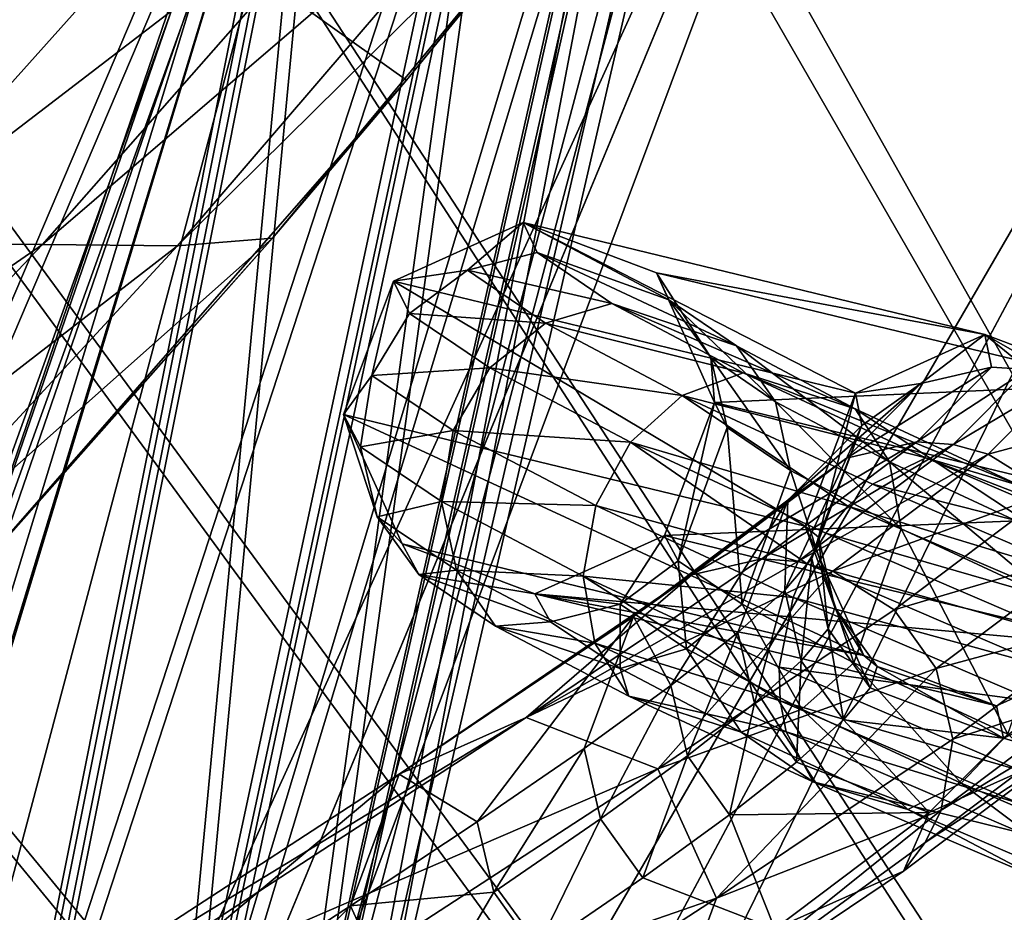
# Model space of a CAD drawing. Header units: metres. Extents: x -904 to 0, y -908 to 0.
# Tile 124 of 161: x -206 to -172, y -130 to -99. Entities that reach past the tile are written whole.
import ezdxf

# ---------------------------------------------------------------- set-up
doc = ezdxf.new("R2010")
doc.units = ezdxf.units.M

msp = doc.modelspace()

# ---------------------------------------------------------------- linework, layer by layer
at = {"layer": 'top'}
for points in [[(-192.889084, -101.275017, 660.122375), (-213.442764, -86.648293, 660.505188), (-209.920883, -120.726181, 659.612854)], [(-192.889084, -101.275017, 660.122375), (-181.498367, -87.262993, 660.489441), (-213.442764, -86.648293, 660.505188)], [(-181.498367, -87.262993, 660.489441), (-192.889084, -101.275017, 660.122375), (-181.569077, -87.352142, 659.479187)], [(-192.889084, -101.275017, 660.122375), (-183.790771, -90.15303, 627.738708), (-181.569077, -87.352142, 659.479187)], [(-187.555557, -91.500992, 596.986938), (-183.790771, -90.15303, 627.738708), (-200.901779, -107.073647, 597.451721)], [(-200.901779, -107.073647, 597.451721), (-183.790771, -90.15303, 627.738708), (-197.587814, -106.812378, 627.738708)], [(-183.790771, -90.15303, 627.738708), (-192.889084, -101.275017, 660.122375), (-197.587814, -106.812378, 627.738708)], [(-192.897552, -92.544792, 566.452209), (-187.555557, -91.500992, 596.986938), (-205.634415, -107.03611, 567.352234)], [(-205.634415, -107.03611, 567.352234), (-187.555557, -91.500992, 596.986938), (-200.901779, -107.073647, 597.451721)], [(-199.807968, -93.646667, 536.207581), (-192.897552, -92.544792, 566.452209), (-211.772537, -107.020416, 537.502014)], [(-211.772537, -107.020416, 537.502014), (-192.897552, -92.544792, 566.452209), (-205.634415, -107.03611, 567.352234)], [(-208.275894, -95.031715, 506.324951), (-199.807968, -93.646667, 536.207581), (-219.301117, -107.228951, 507.961731)], [(-219.301117, -107.228951, 507.961731), (-199.807968, -93.646667, 536.207581), (-211.772537, -107.020416, 537.502014)], [(-192.889084, -101.275017, 660.122375), (-209.920883, -120.726181, 659.612854), (-197.587814, -106.812378, 627.738708)], [(-211.772537, -107.020416, 537.502014), (-205.634415, -107.03611, 567.352234), (-224.260864, -119.922714, 538.794067)], [(-224.260864, -119.922714, 538.794067), (-205.634415, -107.03611, 567.352234), (-218.923294, -121.027908, 568.250854)], [(-205.634415, -107.03611, 567.352234), (-200.901779, -107.073647, 597.451721), (-218.923294, -121.027908, 568.250854)], [(-218.923294, -121.027908, 568.250854), (-200.901779, -107.073647, 597.451721), (-214.818054, -122.128288, 597.915833)], [(-200.901779, -107.073647, 597.451721), (-197.587814, -106.812378, 627.738708), (-214.818054, -122.128288, 597.915833)], [(-214.818054, -122.128288, 597.915833), (-197.587814, -106.812378, 627.738708), (-211.961044, -122.946396, 627.73877)], [(-197.587814, -106.812378, 627.738708), (-209.920883, -120.726181, 659.612854), (-211.961044, -122.946396, 627.73877)]]:
    msp.add_3dface(points, dxfattribs=at)
at = {"layer": 'top0123410'}
for points in [[(-193.353973, -108.315544, 901.968262), (-188.817734, -106.262383, 901.737488), (-190.757507, -107.934708, 890.589172)], [(-193.353973, -108.315544, 901.968262), (-177.190125, -112.235626, 1457.262573), (-188.817734, -106.262383, 901.737488)], [(-188.817734, -106.262383, 901.737488), (-188.319717, -107.31353, 890.913391), (-190.757507, -107.934708, 890.589172)], [(-188.319717, -107.31353, 890.913391), (-188.817734, -106.262383, 901.737488), (-183.714447, -108.967682, 891.810547)], [(-188.817734, -106.262383, 901.737488), (-184.153122, -108.021683, 901.608337), (-183.714447, -108.967682, 891.810547)], [(-177.190125, -112.235626, 1457.262573), (-172.659454, -110.18354, 1457.145386), (-188.817734, -106.262383, 901.737488)], [(-188.817734, -106.262383, 901.737488), (-172.659454, -110.18354, 1457.145386), (-184.153122, -108.021683, 901.608337)], [(-190.757507, -107.934708, 890.589172), (-188.319717, -107.31353, 890.913391), (-185.711182, -109.092896, 880.494141)], [(-188.319717, -107.31353, 890.913391), (-181.353409, -110.578293, 882.379028), (-185.711182, -109.092896, 880.494141)], [(-188.319717, -107.31353, 890.913391), (-183.714447, -108.967682, 891.810547), (-181.353409, -110.578293, 882.379028)], [(-193.353973, -108.315544, 901.968262), (-190.757507, -107.934708, 890.589172), (-192.788757, -109.445221, 890.419067)], [(-192.788757, -109.445221, 890.419067), (-190.757507, -107.934708, 890.589172), (-188.035202, -109.788628, 879.753601)], [(-190.757507, -107.934708, 890.589172), (-185.711182, -109.092896, 880.494141), (-188.035202, -109.788628, 879.753601)], [(-184.153122, -108.021683, 901.608337), (-184.159698, -108.028725, 901.608765), (-184.153107, -108.021683, 901.608643)], [(-184.153107, -108.021683, 901.608643), (-184.159698, -108.028725, 901.608765), (-184.153122, -108.021683, 901.608337)], [(-183.714447, -108.967682, 891.810547), (-184.153122, -108.021683, 901.608337), (-184.153107, -108.021683, 901.608643)], [(-172.659454, -110.18354, 1457.145386), (-168.006042, -111.937317, 1456.997681), (-184.153122, -108.021683, 901.608337)], [(-184.153122, -108.021683, 901.608337), (-168.006042, -111.937317, 1456.997681), (-184.153107, -108.021683, 901.608643)], [(-183.714447, -108.967682, 891.810547), (-184.153107, -108.021683, 901.608643), (-182.248077, -110.991173, 892.247009)], [(-184.153107, -108.021683, 901.608643), (-182.118149, -112.563065, 901.657288), (-182.248077, -110.991173, 892.247009)], [(-182.118149, -112.563065, 901.657288), (-184.153107, -108.021683, 901.608643), (-168.006042, -111.937317, 1456.997681)], [(-195.102142, -112.98143, 902.165344), (-193.353973, -108.315544, 901.968262), (-194.104218, -111.615112, 890.428955)], [(-195.102142, -112.98143, 902.165344), (-178.943802, -116.89138, 1457.280762), (-193.353973, -108.315544, 901.968262)], [(-194.104218, -111.615112, 890.428955), (-193.353973, -108.315544, 901.968262), (-192.788757, -109.445221, 890.419067)], [(-178.943802, -116.89138, 1457.280762), (-177.190125, -112.235626, 1457.262573), (-193.353973, -108.315544, 901.968262)], [(-188.035202, -109.788628, 879.753601), (-185.711182, -109.092896, 880.494141), (-181.113678, -111.523857, 870.929443)], [(-185.711182, -109.092896, 880.494141), (-177.191757, -112.778793, 873.721069), (-181.113678, -111.523857, 870.929443)], [(-185.711182, -109.092896, 880.494141), (-181.353409, -110.578293, 882.379028), (-177.191757, -112.778793, 873.721069)], [(-179.983078, -112.533279, 883.23645), (-183.714447, -108.967682, 891.810547), (-182.248077, -110.991173, 892.247009)], [(-183.714447, -108.967682, 891.810547), (-179.983078, -112.533279, 883.23645), (-181.353409, -110.578293, 882.379028)], [(-189.983093, -111.351456, 879.30719), (-194.104218, -111.615112, 890.428955), (-192.788757, -109.445221, 890.419067)], [(-188.035202, -109.788628, 879.753601), (-189.983093, -111.351456, 879.30719), (-192.788757, -109.445221, 890.419067)], [(-183.245178, -112.319778, 869.808411), (-189.983093, -111.351456, 879.30719), (-188.035202, -109.788628, 879.753601)], [(-181.113678, -111.523857, 870.929443), (-183.245178, -112.319778, 869.808411), (-188.035202, -109.788628, 879.753601)], [(-174.900208, -111.896362, 1513.697144), (-172.659454, -110.18354, 1457.145386), (-177.190125, -112.235626, 1457.262573)], [(-172.430481, -111.324028, 1513.768066), (-172.659454, -110.18354, 1457.145386), (-174.900208, -111.896362, 1513.697144)], [(-168.006042, -111.937317, 1456.997681), (-172.659454, -110.18354, 1457.145386), (-169.928986, -111.740219, 1513.806763)], [(-169.928986, -111.740219, 1513.806763), (-172.659454, -110.18354, 1457.145386), (-171.159317, -111.408989, 1513.79187)], [(-172.659454, -110.18354, 1457.145386), (-172.430481, -111.324028, 1513.768066), (-171.159317, -111.408989, 1513.79187)], [(-181.353409, -110.578293, 882.379028), (-175.998398, -114.638596, 874.966736), (-177.191757, -112.778793, 873.721069)], [(-181.353409, -110.578293, 882.379028), (-179.983078, -112.533279, 883.23645), (-175.998398, -114.638596, 874.966736)], [(-182.248077, -110.991173, 892.247009), (-182.118149, -112.563065, 901.657288), (-181.670654, -113.43869, 892.585144)], [(-179.462494, -114.937523, 883.857727), (-182.248077, -110.991173, 892.247009), (-181.670654, -113.43869, 892.585144)], [(-179.462494, -114.937523, 883.857727), (-179.983078, -112.533279, 883.23645), (-182.248077, -110.991173, 892.247009)], [(-194.104218, -111.615112, 890.428955), (-189.983093, -111.351456, 879.30719), (-191.258316, -113.543472, 879.2229)], [(-189.983093, -111.351456, 879.30719), (-185.057968, -113.95163, 869.111084), (-191.258316, -113.543472, 879.2229)], [(-185.057968, -113.95163, 869.111084), (-189.983093, -111.351456, 879.30719), (-183.245178, -112.319778, 869.808411)], [(-174.725098, -114.501694, 862.631958), (-183.245178, -112.319778, 869.808411), (-181.113678, -111.523857, 870.929443)], [(-181.113678, -111.523857, 870.929443), (-177.191757, -112.778793, 873.721069), (-171.408661, -115.474373, 866.210327)], [(-171.408661, -115.474373, 866.210327), (-174.725098, -114.501694, 862.631958), (-181.113678, -111.523857, 870.929443)], [(-175.035385, -113.943977, 1570.281982), (-172.430481, -111.324028, 1513.768066), (-177.498734, -114.509903, 1570.072754)], [(-177.498734, -114.509903, 1570.072754), (-172.430481, -111.324028, 1513.768066), (-174.900208, -111.896362, 1513.697144)], [(-171.159317, -111.408989, 1513.79187), (-172.430481, -111.324028, 1513.768066), (-175.035385, -113.943977, 1570.281982)], [(-171.159317, -111.408989, 1513.79187), (-175.035385, -113.943977, 1570.281982), (-173.767044, -114.031776, 1570.367188)], [(-169.928986, -111.740219, 1513.806763), (-171.159317, -111.408989, 1513.79187), (-173.767044, -114.031776, 1570.367188)], [(-194.503647, -114.114037, 890.617249), (-195.102142, -112.98143, 902.165344), (-194.104218, -111.615112, 890.428955)], [(-194.104218, -111.615112, 890.428955), (-191.258316, -113.543472, 879.2229), (-194.503647, -114.114037, 890.617249)], [(-165.955902, -116.473953, 1456.906128), (-182.118149, -112.563065, 901.657288), (-168.006042, -111.937317, 1456.997681)], [(-176.962189, -113.370102, 1513.604858), (-179.554184, -115.977081, 1569.838867), (-174.900208, -111.896362, 1513.697144)], [(-174.900208, -111.896362, 1513.697144), (-179.554184, -115.977081, 1569.838867), (-177.498734, -114.509903, 1570.072754)], [(-177.190125, -112.235626, 1457.262573), (-176.962189, -113.370102, 1513.604858), (-174.900208, -111.896362, 1513.697144)], [(-169.928986, -111.740219, 1513.806763), (-173.767044, -114.031776, 1570.367188), (-172.539154, -114.365456, 1570.434814)], [(-167.776566, -113.081581, 1513.807373), (-169.928986, -111.740219, 1513.806763), (-172.539154, -114.365456, 1570.434814)], [(-178.943802, -116.89138, 1457.280762), (-178.479141, -117.272278, 1485.349365), (-177.190125, -112.235626, 1457.262573)], [(-178.479141, -117.272278, 1485.349365), (-176.962189, -113.370102, 1513.604858), (-177.190125, -112.235626, 1457.262573)], [(-183.245178, -112.319778, 869.808411), (-177.455704, -116.19075, 860.648315), (-185.057968, -113.95163, 869.111084)], [(-182.118149, -112.563065, 901.657288), (-183.87384, -117.212982, 901.854248), (-183.385559, -118.107506, 892.783264)], [(-183.87384, -117.212982, 901.854248), (-182.118149, -112.563065, 901.657288), (-165.955902, -116.473953, 1456.906128)], [(-182.118149, -112.563065, 901.657288), (-183.385559, -118.107506, 892.783264), (-181.670654, -113.43869, 892.585144)], [(-174.725098, -114.501694, 862.631958), (-176.59346, -115.419189, 861.182617), (-183.245178, -112.319778, 869.808411)], [(-176.59346, -115.419189, 861.182617), (-177.455704, -116.19075, 860.648315), (-183.245178, -112.319778, 869.808411)], [(-175.5896, -116.981323, 875.850708), (-179.983078, -112.533279, 883.23645), (-179.462494, -114.937523, 883.857727)], [(-179.983078, -112.533279, 883.23645), (-175.5896, -116.981323, 875.850708), (-175.998398, -114.638596, 874.966736)], [(-193.048431, -117.504753, 902.213074), (-195.102142, -112.98143, 902.165344), (-193.926224, -116.561554, 890.955383)], [(-195.102142, -112.98143, 902.165344), (-194.503647, -114.114037, 890.617249), (-193.926224, -116.561554, 890.955383)], [(-193.048431, -117.504753, 902.213074), (-176.893829, -121.422585, 1457.189209), (-195.102142, -112.98143, 902.165344)], [(-176.893829, -121.422585, 1457.189209), (-178.943802, -116.89138, 1457.280762), (-195.102142, -112.98143, 902.165344)], [(-177.191757, -112.778793, 873.721069), (-170.465469, -117.216469, 867.794617), (-171.408661, -115.474373, 866.210327)], [(-177.191757, -112.778793, 873.721069), (-175.998398, -114.638596, 874.966736), (-170.465469, -117.216469, 867.794617)], [(-167.776566, -113.081581, 1513.807373), (-172.539154, -114.365456, 1570.434814), (-170.39006, -115.710182, 1570.507935)], [(-194.503647, -114.114037, 890.617249), (-191.258316, -113.543472, 879.2229), (-191.666718, -116.030952, 879.513489)], [(-191.666718, -116.030952, 879.513489), (-191.258316, -113.543472, 879.2229), (-186.276093, -116.17099, 868.943481)], [(-191.258316, -113.543472, 879.2229), (-185.057968, -113.95163, 869.111084), (-186.276093, -116.17099, 868.943481)], [(-181.670654, -113.43869, 892.585144), (-183.385559, -118.107506, 892.783264), (-181.146103, -119.617012, 884.064087)], [(-181.146103, -119.617012, 884.064087), (-179.462494, -114.937523, 883.857727), (-181.670654, -113.43869, 892.585144)], [(-178.717072, -118.021255, 1513.41333), (-179.657425, -119.136971, 1541.450439), (-176.962189, -113.370102, 1513.604858)], [(-176.962189, -113.370102, 1513.604858), (-179.657425, -119.136971, 1541.450439), (-179.554184, -115.977081, 1569.838867)], [(-178.479141, -117.272278, 1485.349365), (-178.717072, -118.021255, 1513.41333), (-176.962189, -113.370102, 1513.604858)], [(-186.276093, -116.17099, 868.943481), (-185.057968, -113.95163, 869.111084), (-178.871964, -118.212357, 860.062378)], [(-185.057968, -113.95163, 869.111084), (-178.225067, -117.133888, 860.270081), (-178.871964, -118.212357, 860.062378)], [(-177.455704, -116.19075, 860.648315), (-178.225067, -117.133888, 860.270081), (-185.057968, -113.95163, 869.111084)], [(-180.465591, -118.035019, 1626.50708), (-175.035385, -113.943977, 1570.281982), (-182.915649, -118.590927, 1626.160156)], [(-182.915649, -118.590927, 1626.160156), (-175.035385, -113.943977, 1570.281982), (-177.498734, -114.509903, 1570.072754)], [(-175.035385, -113.943977, 1570.281982), (-180.465591, -118.035019, 1626.50708), (-173.767044, -114.031776, 1570.367188)], [(-193.926224, -116.561554, 890.955383), (-194.503647, -114.114037, 890.617249), (-191.666718, -116.030952, 879.513489)], [(-180.465591, -118.035019, 1626.50708), (-179.203156, -118.127258, 1626.653198), (-173.767044, -114.031776, 1570.367188)], [(-173.767044, -114.031776, 1570.367188), (-179.203156, -118.127258, 1626.653198), (-172.539154, -114.365456, 1570.434814)], [(-172.539154, -114.365456, 1570.434814), (-179.203156, -118.127258, 1626.653198), (-177.980331, -118.46476, 1626.773438)], [(-170.39006, -115.710182, 1570.507935), (-172.539154, -114.365456, 1570.434814), (-177.980331, -118.46476, 1626.773438)], [(-179.554184, -115.977081, 1569.838867), (-184.957504, -120.047859, 1625.785522), (-177.498734, -114.509903, 1570.072754)], [(-177.498734, -114.509903, 1570.072754), (-184.957504, -120.047859, 1625.785522), (-182.915649, -118.590927, 1626.160156)], [(-166.820847, -117.898003, 855.959778), (-176.59346, -115.419189, 861.182617), (-174.725098, -114.501694, 862.631958)], [(-175.998398, -114.638596, 874.966736), (-170.218491, -119.482147, 868.909058), (-170.465469, -117.216469, 867.794617)], [(-175.5896, -116.981323, 875.850708), (-170.218491, -119.482147, 868.909058), (-175.998398, -114.638596, 874.966736)], [(-164.253494, -118.548775, 860.171021), (-174.725098, -114.501694, 862.631958), (-171.408661, -115.474373, 866.210327)], [(-164.253494, -118.548775, 860.171021), (-166.820847, -117.898003, 855.959778), (-174.725098, -114.501694, 862.631958)], [(-177.245728, -121.669655, 876.070801), (-179.462494, -114.937523, 883.857727), (-181.146103, -119.617012, 884.064087)], [(-177.245728, -121.669655, 876.070801), (-175.5896, -116.981323, 875.850708), (-179.462494, -114.937523, 883.857727)], [(-177.980331, -118.46476, 1626.773438), (-175.838211, -119.814735, 1626.918579), (-170.39006, -115.710182, 1570.507935)], [(-168.366669, -118.953293, 854.248108), (-177.455704, -116.19075, 860.648315), (-176.59346, -115.419189, 861.182617)], [(-166.820847, -117.898003, 855.959778), (-168.366669, -118.953293, 854.248108), (-176.59346, -115.419189, 861.182617)], [(-175.838211, -119.814735, 1626.918579), (-168.915314, -117.773422, 1570.490234), (-170.39006, -115.710182, 1570.507935)], [(-191.666718, -116.030952, 879.513489), (-191.146118, -118.435196, 880.134827), (-193.926224, -116.561554, 890.955383)], [(-186.276093, -116.17099, 868.943481), (-186.714096, -118.639969, 869.331177), (-191.666718, -116.030952, 879.513489)], [(-186.714096, -118.639969, 869.331177), (-191.146118, -118.435196, 880.134827), (-191.666718, -116.030952, 879.513489)], [(-179.554184, -115.977081, 1569.838867), (-183.6418, -122.464752, 1597.35437), (-184.957504, -120.047859, 1625.785522)], [(-181.299438, -120.61853, 1569.438232), (-183.6418, -122.464752, 1597.35437), (-179.554184, -115.977081, 1569.838867)], [(-179.657425, -119.136971, 1541.450439), (-181.299438, -120.61853, 1569.438232), (-179.554184, -115.977081, 1569.838867)], [(-179.371552, -119.384727, 860.033264), (-186.714096, -118.639969, 869.331177), (-186.276093, -116.17099, 868.943481)], [(-178.871964, -118.212357, 860.062378), (-179.371552, -119.384727, 860.033264), (-186.276093, -116.17099, 868.943481)], [(-177.455704, -116.19075, 860.648315), (-169.103699, -119.778091, 853.615173), (-178.225067, -117.133888, 860.270081)], [(-177.455704, -116.19075, 860.648315), (-168.366669, -118.953293, 854.248108), (-169.103699, -119.778091, 853.615173)], [(-191.146118, -118.435196, 880.134827), (-192.459854, -118.585045, 891.391785), (-193.926224, -116.561554, 890.955383)], [(-193.926224, -116.561554, 890.955383), (-192.459854, -118.585045, 891.391785), (-193.048431, -117.504753, 902.213074)], [(-167.716492, -121.13147, 1456.924438), (-183.87384, -117.212982, 901.854248), (-165.955902, -116.473953, 1456.906128)], [(-176.893829, -121.422585, 1457.189209), (-177.905045, -119.742065, 1485.297241), (-178.943802, -116.89138, 1457.280762)], [(-177.905045, -119.742065, 1485.297241), (-178.479141, -117.272278, 1485.349365), (-178.943802, -116.89138, 1457.280762)], [(-177.245728, -121.669655, 876.070801), (-171.851761, -124.177307, 869.147278), (-175.5896, -116.981323, 875.850708)], [(-171.851761, -124.177307, 869.147278), (-170.218491, -119.482147, 868.909058), (-175.5896, -116.981323, 875.850708)], [(-183.87384, -117.212982, 901.854248), (-188.399902, -119.258842, 902.084351), (-185.416794, -119.618019, 892.613159)], [(-188.399902, -119.258842, 902.084351), (-183.87384, -117.212982, 901.854248), (-167.716492, -121.13147, 1456.924438)], [(-183.87384, -117.212982, 901.854248), (-185.416794, -119.618019, 892.613159), (-183.385559, -118.107506, 892.783264)], [(-178.871964, -118.212357, 860.062378), (-178.225067, -117.133888, 860.270081), (-169.778595, -120.761169, 853.165222)], [(-178.142822, -120.49057, 1513.343384), (-178.717072, -118.021255, 1513.41333), (-178.479141, -117.272278, 1485.349365)], [(-177.905045, -119.742065, 1485.297241), (-178.142822, -120.49057, 1513.343384), (-178.479141, -117.272278, 1485.349365)], [(-178.225067, -117.133888, 860.270081), (-169.103699, -119.778091, 853.615173), (-169.778595, -120.761169, 853.165222)], [(-193.048431, -117.504753, 902.213074), (-192.459854, -118.585045, 891.391785), (-188.399902, -119.258842, 902.084351)], [(-193.048431, -117.504753, 902.213074), (-188.399902, -119.258842, 902.084351), (-176.893829, -121.422585, 1457.189209)], [(-175.838211, -119.814735, 1626.918579), (-174.365372, -121.87941, 1626.920654), (-168.915314, -117.773422, 1570.490234)], [(-168.915314, -117.773422, 1570.490234), (-174.365372, -121.87941, 1626.920654), (-168.339401, -120.241074, 1570.384399)], [(-179.203156, -118.127258, 1626.653198), (-180.465591, -118.035019, 1626.50708), (-188.704056, -123.584114, 1682.263794)], [(-188.704056, -123.584114, 1682.263794), (-180.465591, -118.035019, 1626.50708), (-182.915649, -118.590927, 1626.160156)], [(-177.980331, -118.46476, 1626.773438), (-179.203156, -118.127258, 1626.653198), (-188.704056, -123.584114, 1682.263794)], [(-183.385559, -118.107506, 892.783264), (-185.416794, -119.618019, 892.613159), (-183.093994, -121.179848, 883.617676)], [(-183.385559, -118.107506, 892.783264), (-183.093994, -121.179848, 883.617676), (-181.146103, -119.617012, 884.064087)], [(-179.657425, -119.136971, 1541.450439), (-178.717072, -118.021255, 1513.41333), (-179.082565, -121.605568, 1541.362549)], [(-178.717072, -118.021255, 1513.41333), (-178.142822, -120.49057, 1513.343384), (-179.082565, -121.605568, 1541.362549)], [(-189.775787, -120.390182, 880.992188), (-192.459854, -118.585045, 891.391785), (-191.146118, -118.435196, 880.134827)], [(-186.305298, -120.982689, 870.215088), (-189.775787, -120.390182, 880.992188), (-191.146118, -118.435196, 880.134827)], [(-186.714096, -118.639969, 869.331177), (-186.305298, -120.982689, 870.215088), (-191.146118, -118.435196, 880.134827)], [(-188.704056, -123.584114, 1682.263794), (-184.103638, -125.382149, 1682.859497), (-177.980331, -118.46476, 1626.773438)], [(-184.103638, -125.382149, 1682.859497), (-175.838211, -119.814735, 1626.918579), (-177.980331, -118.46476, 1626.773438)], [(-170.365463, -121.864738, 852.915649), (-179.371552, -119.384727, 860.033264), (-178.871964, -118.212357, 860.062378)], [(-169.778595, -120.761169, 853.165222), (-170.365463, -121.864738, 852.915649), (-178.871964, -118.212357, 860.062378)], [(-184.957504, -120.047859, 1625.785522), (-193.155258, -125.569832, 1681.265991), (-182.915649, -118.590927, 1626.160156)], [(-182.915649, -118.590927, 1626.160156), (-193.155258, -125.569832, 1681.265991), (-188.704056, -123.584114, 1682.263794)], [(-192.459854, -118.585045, 891.391785), (-187.854584, -120.239197, 892.289001), (-188.399902, -119.258842, 902.084351)], [(-192.459854, -118.585045, 891.391785), (-189.775787, -120.390182, 880.992188), (-187.854584, -120.239197, 892.289001)], [(-179.371552, -119.384727, 860.033264), (-179.858353, -121.829048, 860.50824), (-186.714096, -118.639969, 869.331177)], [(-179.858353, -121.829048, 860.50824), (-179.826859, -123.007065, 860.99408), (-186.714096, -118.639969, 869.331177)], [(-186.714096, -118.639969, 869.331177), (-179.826859, -123.007065, 860.99408), (-186.305298, -120.982689, 870.215088)], [(-180.723526, -123.086182, 1569.332397), (-181.299438, -120.61853, 1569.438232), (-179.657425, -119.136971, 1541.450439)], [(-179.082565, -121.605568, 1541.362549), (-180.723526, -123.086182, 1569.332397), (-179.657425, -119.136971, 1541.450439)], [(-188.399902, -119.258842, 902.084351), (-187.854584, -120.239197, 892.289001), (-185.416794, -119.618019, 892.613159)], [(-188.399902, -119.258842, 902.084351), (-172.2547, -123.176811, 1457.041992), (-176.893829, -121.422585, 1457.189209)], [(-172.2547, -123.176811, 1457.041992), (-188.399902, -119.258842, 902.084351), (-167.716492, -121.13147, 1456.924438)], [(-170.841705, -123.046394, 852.875977), (-179.858353, -121.829048, 860.50824), (-179.371552, -119.384727, 860.033264)], [(-170.365463, -121.864738, 852.915649), (-170.841705, -123.046394, 852.875977), (-179.371552, -119.384727, 860.033264)], [(-185.416794, -119.618019, 892.613159), (-187.854584, -120.239197, 892.289001), (-185.418015, -121.87558, 882.877136)], [(-185.416794, -119.618019, 892.613159), (-185.418015, -121.87558, 882.877136), (-183.093994, -121.179848, 883.617676)], [(-175.838211, -119.814735, 1626.918579), (-184.103638, -125.382149, 1682.859497), (-174.365372, -121.87941, 1626.920654)], [(-181.146103, -119.617012, 884.064087), (-183.093994, -121.179848, 883.617676), (-179.058533, -123.301514, 875.373413)], [(-179.058533, -123.301514, 875.373413), (-177.245728, -121.669655, 876.070801), (-181.146103, -119.617012, 884.064087)], [(-177.905045, -119.742065, 1485.297241), (-176.66716, -122.552887, 1513.305786), (-178.142822, -120.49057, 1513.343384)], [(-176.893829, -121.422585, 1457.189209), (-176.429291, -121.804123, 1485.249756), (-177.905045, -119.742065, 1485.297241)], [(-176.429291, -121.804123, 1485.249756), (-176.66716, -122.552887, 1513.305786), (-177.905045, -119.742065, 1485.297241)], [(-190.419571, -127.24501, 1652.882813), (-193.155258, -125.569832, 1681.265991), (-184.957504, -120.047859, 1625.785522)], [(-184.957504, -120.047859, 1625.785522), (-186.682648, -124.674164, 1625.176636), (-190.419571, -127.24501, 1652.882813)], [(-183.6418, -122.464752, 1597.35437), (-186.682648, -124.674164, 1625.176636), (-184.957504, -120.047859, 1625.785522)], [(-187.854584, -120.239197, 892.289001), (-189.775787, -120.390182, 880.992188), (-185.418015, -121.87558, 882.877136)], [(-185.111938, -122.842499, 871.460754), (-189.775787, -120.390182, 880.992188), (-186.305298, -120.982689, 870.215088)], [(-185.418015, -121.87558, 882.877136), (-189.775787, -120.390182, 880.992188), (-185.111938, -122.842499, 871.460754)], [(-178.142822, -120.49057, 1513.343384), (-177.607239, -123.668289, 1541.334839), (-179.082565, -121.605568, 1541.362549)], [(-176.66716, -122.552887, 1513.305786), (-177.607239, -123.668289, 1541.334839), (-178.142822, -120.49057, 1513.343384)], [(-168.339401, -120.241074, 1570.384399), (-174.365372, -121.87941, 1626.920654), (-173.786026, -124.344467, 1626.779175)], [(-173.786026, -124.344467, 1626.779175), (-168.750031, -122.737457, 1570.206543), (-168.339401, -120.241074, 1570.384399)], [(-183.6418, -122.464752, 1597.35437), (-181.299438, -120.61853, 1569.438232), (-183.064392, -124.931221, 1597.230713)], [(-181.299438, -120.61853, 1569.438232), (-180.723526, -123.086182, 1569.332397), (-183.064392, -124.931221, 1597.230713)], [(-179.611359, -124.094719, 861.622681), (-185.111938, -122.842499, 871.460754), (-186.305298, -120.982689, 870.215088)], [(-179.826859, -123.007065, 860.99408), (-179.611359, -124.094719, 861.622681), (-186.305298, -120.982689, 870.215088)], [(-183.093994, -121.179848, 883.617676), (-185.418015, -121.87558, 882.877136), (-181.190018, -124.097435, 874.252441)], [(-183.093994, -121.179848, 883.617676), (-181.190018, -124.097435, 874.252441), (-179.058533, -123.301514, 875.373413)], [(-172.2547, -123.176811, 1457.041992), (-167.716492, -121.13147, 1456.924438), (-172.013245, -124.31044, 1513.345093)], [(-167.716492, -121.13147, 1456.924438), (-167.481537, -122.264366, 1513.508301), (-172.013245, -124.31044, 1513.345093)], [(-176.893829, -121.422585, 1457.189209), (-172.2547, -123.176811, 1457.041992), (-176.429291, -121.804123, 1485.249756)], [(-185.418015, -121.87558, 882.877136), (-185.111938, -122.842499, 871.460754), (-181.190018, -124.097435, 874.252441)], [(-184.103638, -125.382149, 1682.859497), (-182.049103, -129.910568, 1682.704224), (-174.365372, -121.87941, 1626.920654)], [(-174.365372, -121.87941, 1626.920654), (-182.049103, -129.910568, 1682.704224), (-173.786026, -124.344467, 1626.779175)], [(-179.082565, -121.605568, 1541.362549), (-179.248779, -125.149422, 1569.314697), (-180.723526, -123.086182, 1569.332397)], [(-170.841705, -123.046394, 852.875977), (-171.394135, -125.461075, 853.424377), (-179.858353, -121.829048, 860.50824)], [(-171.394135, -125.461075, 853.424377), (-179.826859, -123.007065, 860.99408), (-179.858353, -121.829048, 860.50824)], [(-177.607239, -123.668289, 1541.334839), (-179.248779, -125.149422, 1569.314697), (-179.082565, -121.605568, 1541.362549)], [(-179.058533, -123.301514, 875.373413), (-173.483383, -125.891998, 868.234741), (-177.245728, -121.669655, 876.070801)], [(-173.483383, -125.891998, 868.234741), (-171.851761, -124.177307, 869.147278), (-177.245728, -121.669655, 876.070801)], [(-176.429291, -121.804123, 1485.249756), (-172.013245, -124.31044, 1513.345093), (-176.66716, -122.552887, 1513.305786)], [(-172.2547, -123.176811, 1457.041992), (-172.013245, -124.31044, 1513.345093), (-176.429291, -121.804123, 1485.249756)], [(-172.013245, -124.31044, 1513.345093), (-167.481537, -122.264366, 1513.508301), (-170.084656, -124.882523, 1569.983643)], [(-186.103302, -127.139221, 1625.035156), (-186.682648, -124.674164, 1625.176636), (-183.6418, -122.464752, 1597.35437)], [(-183.064392, -124.931221, 1597.230713), (-186.103302, -127.139221, 1625.035156), (-183.6418, -122.464752, 1597.35437)], [(-172.013245, -124.31044, 1513.345093), (-177.607239, -123.668289, 1541.334839), (-176.66716, -122.552887, 1513.305786)], [(-179.611359, -124.094719, 861.622681), (-178.668167, -125.836815, 863.20697), (-185.111938, -122.842499, 871.460754)], [(-181.190018, -124.097435, 874.252441), (-185.111938, -122.842499, 871.460754), (-178.668167, -125.836815, 863.20697)], [(-173.786026, -124.344467, 1626.779175), (-174.18837, -126.834625, 1626.515747), (-168.750031, -122.737457, 1570.206543)], [(-174.18837, -126.834625, 1626.515747), (-169.311508, -123.876213, 1570.098755), (-168.750031, -122.737457, 1570.206543)], [(-180.723526, -123.086182, 1569.332397), (-181.590469, -126.995117, 1597.2229), (-183.064392, -124.931221, 1597.230713)], [(-179.248779, -125.149422, 1569.314697), (-181.590469, -126.995117, 1597.2229), (-180.723526, -123.086182, 1569.332397)], [(-179.058533, -123.301514, 875.373413), (-181.190018, -124.097435, 874.252441), (-175.35173, -126.809494, 866.785339)], [(-171.449081, -126.601295, 853.991394), (-179.826859, -123.007065, 860.99408), (-171.394135, -125.461075, 853.424377)], [(-179.826859, -123.007065, 860.99408), (-171.449081, -126.601295, 853.991394), (-179.611359, -124.094719, 861.622681)], [(-173.483383, -125.891998, 868.234741), (-179.058533, -123.301514, 875.373413), (-175.35173, -126.809494, 866.785339)], [(-193.155258, -125.569832, 1681.265991), (-210.358719, -136.770599, 1780.30481), (-188.704056, -123.584114, 1682.263794)], [(-210.358719, -136.770599, 1780.30481), (-205.907516, -134.784882, 1781.30249), (-188.704056, -123.584114, 1682.263794)], [(-188.704056, -123.584114, 1682.263794), (-205.907516, -134.784882, 1781.30249), (-184.103638, -125.382149, 1682.859497)], [(-174.60347, -126.915627, 1569.540649), (-179.248779, -125.149422, 1569.314697), (-177.607239, -123.668289, 1541.334839)], [(-177.607239, -123.668289, 1541.334839), (-172.013245, -124.31044, 1513.345093), (-174.60347, -126.915627, 1569.540649)], [(-170.084656, -124.882523, 1569.983643), (-169.311508, -123.876213, 1570.098755), (-174.744278, -127.969177, 1626.35022)], [(-169.311508, -123.876213, 1570.098755), (-174.18837, -126.834625, 1626.515747), (-174.744278, -127.969177, 1626.35022)], [(-182.049103, -129.910568, 1682.704224), (-174.18837, -126.834625, 1626.515747), (-173.786026, -124.344467, 1626.779175)], [(-181.190018, -124.097435, 874.252441), (-178.668167, -125.836815, 863.20697), (-175.35173, -126.809494, 866.785339)], [(-171.449081, -126.601295, 853.991394), (-171.351776, -127.637581, 854.72699), (-179.611359, -124.094719, 861.622681)], [(-171.351776, -127.637581, 854.72699), (-178.668167, -125.836815, 863.20697), (-179.611359, -124.094719, 861.622681)], [(-172.013245, -124.31044, 1513.345093), (-170.084656, -124.882523, 1569.983643), (-174.60347, -126.915627, 1569.540649)], [(-173.483383, -125.891998, 868.234741), (-166.60791, -128.840057, 862.508423), (-171.851761, -124.177307, 869.147278)], [(-186.682648, -124.674164, 1625.176636), (-189.83783, -129.70842, 1652.723633), (-190.419571, -127.24501, 1652.882813)], [(-186.682648, -124.674164, 1625.176636), (-186.103302, -127.139221, 1625.035156), (-189.83783, -129.70842, 1652.723633)], [(-183.064392, -124.931221, 1597.230713), (-184.630463, -129.203903, 1625.037231), (-186.103302, -127.139221, 1625.035156)], [(-181.590469, -126.995117, 1597.2229), (-184.630463, -129.203903, 1625.037231), (-183.064392, -124.931221, 1597.230713)], [(-175.511169, -128.970779, 1626.170288), (-170.084656, -124.882523, 1569.983643), (-174.744278, -127.969177, 1626.35022)], [(-174.60347, -126.915627, 1569.540649), (-170.084656, -124.882523, 1569.983643), (-175.511169, -128.970779, 1626.170288)], [(-205.907516, -134.784882, 1781.30249), (-201.307083, -136.582916, 1781.898315), (-184.103638, -125.382149, 1682.859497)], [(-182.049103, -129.910568, 1682.704224), (-184.103638, -125.382149, 1682.859497), (-201.307083, -136.582916, 1781.898315)], [(-181.590469, -126.995117, 1597.2229), (-179.248779, -125.149422, 1569.314697), (-174.60347, -126.915627, 1569.540649)], [(-194.849533, -130.17598, 1680.450806), (-212.052994, -141.376755, 1779.489502), (-193.155258, -125.569832, 1681.265991)], [(-212.052994, -141.376755, 1779.489502), (-210.358719, -136.770599, 1780.30481), (-193.155258, -125.569832, 1681.265991)], [(-194.849533, -130.17598, 1680.450806), (-193.155258, -125.569832, 1681.265991), (-190.419571, -127.24501, 1652.882813)], [(-171.351776, -127.637581, 854.72699), (-170.721085, -129.244568, 856.585449), (-178.668167, -125.836815, 863.20697)], [(-175.35173, -126.809494, 866.785339), (-178.668167, -125.836815, 863.20697), (-170.721085, -129.244568, 856.585449)], [(-168.153717, -129.89534, 860.796753), (-173.483383, -125.891998, 868.234741), (-175.35173, -126.809494, 866.785339)], [(-166.60791, -128.840057, 862.508423), (-173.483383, -125.891998, 868.234741), (-168.153717, -129.89534, 860.796753)], [(-184.630463, -129.203903, 1625.037231), (-181.590469, -126.995117, 1597.2229), (-180.003082, -130.983612, 1625.44873)], [(-174.744278, -127.969177, 1626.35022), (-174.18837, -126.834625, 1626.515747), (-183.74408, -134.516434, 1681.888916)], [(-174.18837, -126.834625, 1626.515747), (-182.049103, -129.910568, 1682.704224), (-183.74408, -134.516434, 1681.888916)], [(-180.003082, -130.983612, 1625.44873), (-181.590469, -126.995117, 1597.2229), (-174.60347, -126.915627, 1569.540649)], [(-180.003082, -130.983612, 1625.44873), (-174.60347, -126.915627, 1569.540649), (-175.511169, -128.970779, 1626.170288)], [(-175.35173, -126.809494, 866.785339), (-170.721085, -129.244568, 856.585449), (-168.153717, -129.89534, 860.796753)], [(-189.83783, -129.70842, 1652.723633), (-194.849533, -130.17598, 1680.450806), (-190.419571, -127.24501, 1652.882813)], [(-186.103302, -127.139221, 1625.035156), (-188.366302, -131.774017, 1652.735474), (-189.83783, -129.70842, 1652.723633)], [(-184.630463, -129.203903, 1625.037231), (-188.366302, -131.774017, 1652.735474), (-186.103302, -127.139221, 1625.035156)], [(-183.74408, -134.516434, 1681.888916), (-175.511169, -128.970779, 1626.170288), (-174.744278, -127.969177, 1626.35022)], [(-180.003082, -130.983612, 1625.44873), (-175.511169, -128.970779, 1626.170288), (-183.74408, -134.516434, 1681.888916)], [(-188.366302, -131.774017, 1652.735474), (-184.630463, -129.203903, 1625.037231), (-180.003082, -130.983612, 1625.44873)], [(-189.83783, -129.70842, 1652.723633), (-192.795044, -134.7034, 1680.295654), (-194.849533, -130.17598, 1680.450806)], [(-188.366302, -131.774017, 1652.735474), (-192.795044, -134.7034, 1680.295654), (-189.83783, -129.70842, 1652.723633)], [(-209.998505, -145.904175, 1779.334351), (-212.052994, -141.376755, 1779.489502), (-194.849533, -130.17598, 1680.450806)], [(-192.795044, -134.7034, 1680.295654), (-209.998505, -145.904175, 1779.334351), (-194.849533, -130.17598, 1680.450806)], [(-199.252548, -141.111343, 1781.743042), (-182.049103, -129.910568, 1682.704224), (-201.307083, -136.582916, 1781.898315)], [(-183.74408, -134.516434, 1681.888916), (-182.049103, -129.910568, 1682.704224), (-199.252548, -141.111343, 1781.743042)]]:
    msp.add_3dface(points, dxfattribs=at)
at = {"layer": 'top0123428'}
for points in [[(-222.25737, -134.872345, 1310.197144), (-213.896103, -80.502243, 1307.426392), (-204.518066, -82.161598, 1305.380127)], [(-211.802673, -122.286591, 1348.71228), (-204.709518, -81.999779, 1350.74231), (-214.048691, -80.359055, 1348.615234)], [(-214.081329, -136.319016, 1308.415527), (-222.25737, -134.872345, 1310.197144), (-204.518066, -82.161598, 1305.380127)], [(-204.518066, -82.161598, 1305.380127), (-195.157669, -83.80603, 1307.517212), (-214.081329, -136.319016, 1308.415527)], [(-204.709518, -81.999779, 1350.74231), (-211.802673, -122.286591, 1348.71228), (-195.352783, -83.65535, 1348.705933)], [(-211.802673, -122.286591, 1348.71228), (-209.222916, -123.9291, 1348.47229), (-195.352783, -83.65535, 1348.705933)], [(-195.352783, -83.65535, 1348.705933), (-209.222916, -123.9291, 1348.47229), (-208.554962, -126.906715, 1348.137207)], [(-195.352783, -83.65535, 1348.705933), (-208.554962, -126.906715, 1348.137207), (-206.091125, -137.621109, 1346.239868)], [(-195.352783, -83.65535, 1348.705933), (-206.091125, -137.621109, 1346.239868), (-200.549362, -138.609116, 1342.392944)], [(-189.026093, -84.783295, 1344.314453), (-195.352783, -83.65535, 1348.705933), (-200.549362, -138.609116, 1342.392944)], [(-195.157669, -83.80603, 1307.517212), (-205.920654, -137.752686, 1310.276367), (-214.081329, -136.319016, 1308.415527)], [(-195.157669, -83.80603, 1307.517212), (-188.697159, -84.932083, 1312.155884), (-205.920654, -137.752686, 1310.276367)], [(-188.697159, -84.932083, 1312.155884), (-200.275711, -138.736603, 1314.325439), (-205.920654, -137.752686, 1310.276367)], [(-189.026093, -84.783295, 1344.314453), (-200.549362, -138.609116, 1342.392944), (-196.499802, -139.339493, 1336.60376)], [(-188.697159, -84.932083, 1312.155884), (-184.292038, -85.69046, 1318.656738), (-200.275711, -138.736603, 1314.325439)], [(-184.382141, -85.620857, 1337.68396), (-189.026093, -84.783295, 1344.314453), (-196.499802, -139.339493, 1336.60376)], [(-184.292038, -85.69046, 1318.656738), (-196.421204, -139.400177, 1320.015137), (-200.275711, -138.736603, 1314.325439)], [(-184.382141, -85.620857, 1337.68396), (-196.499802, -139.339493, 1336.60376), (-194.667007, -139.68605, 1328.315918)], [(-184.292038, -85.69046, 1318.656738), (-182.277115, -86.018867, 1328.177734), (-196.421204, -139.400177, 1320.015137)], [(-182.277115, -86.018867, 1328.177734), (-184.382141, -85.620857, 1337.68396), (-194.667007, -139.68605, 1328.315918)], [(-182.277115, -86.018867, 1328.177734), (-194.667007, -139.68605, 1328.315918), (-196.421204, -139.400177, 1320.015137)], [(-208.554962, -126.906715, 1348.137207), (-210.196259, -129.497421, 1348.187988), (-206.091125, -137.621109, 1346.239868)], [(-206.091125, -137.621109, 1346.239868), (-210.196259, -129.497421, 1348.187988), (-213.189453, -130.162949, 1348.315796)], [(-213.189453, -130.162949, 1348.315796), (-214.248459, -136.177765, 1348.012695), (-206.091125, -137.621109, 1346.239868)]]:
    msp.add_3dface(points, dxfattribs=at)
at = {"layer": 'top0123429'}
for points in [[(-222.679428, -134.515594, 1410.195557), (-214.318161, -80.145515, 1407.424805), (-204.940125, -81.804871, 1405.37854)], [(-212.224808, -121.93026, 1448.71106), (-205.131577, -81.643051, 1450.740845), (-214.470749, -80.002327, 1448.61377)], [(-205.131577, -81.643051, 1450.740845), (-212.224808, -121.93026, 1448.71106), (-195.774841, -83.298622, 1448.704468)], [(-214.503387, -135.962265, 1408.414063), (-222.679428, -134.515594, 1410.195557), (-204.940125, -81.804871, 1405.37854)], [(-204.940125, -81.804871, 1405.37854), (-195.579742, -83.449303, 1407.515747), (-214.503387, -135.962265, 1408.414063)], [(-212.224808, -121.93026, 1448.71106), (-209.644974, -123.57235, 1448.470703), (-195.774841, -83.298622, 1448.704468)], [(-195.774841, -83.298622, 1448.704468), (-209.644974, -123.57235, 1448.470703), (-208.97702, -126.549965, 1448.13562)], [(-195.774841, -83.298622, 1448.704468), (-208.97702, -126.549965, 1448.13562), (-206.513184, -137.264359, 1446.238281)], [(-195.774841, -83.298622, 1448.704468), (-206.513184, -137.264359, 1446.238281), (-200.97142, -138.252365, 1442.391479)], [(-189.448151, -84.426567, 1444.312988), (-195.774841, -83.298622, 1448.704468), (-200.97142, -138.252365, 1442.391479)], [(-195.579742, -83.449303, 1407.515747), (-206.342712, -137.395935, 1410.27478), (-214.503387, -135.962265, 1408.414063)], [(-195.579742, -83.449303, 1407.515747), (-189.119217, -84.575356, 1412.154297), (-206.342712, -137.395935, 1410.27478)], [(-189.119217, -84.575356, 1412.154297), (-200.697769, -138.379852, 1414.323975), (-206.342712, -137.395935, 1410.27478)], [(-189.448151, -84.426567, 1444.312988), (-200.97142, -138.252365, 1442.391479), (-196.92186, -138.982742, 1436.602173)], [(-189.119217, -84.575356, 1412.154297), (-184.714096, -85.333733, 1418.655151), (-200.697769, -138.379852, 1414.323975)], [(-184.804199, -85.26413, 1437.682495), (-189.448151, -84.426567, 1444.312988), (-196.92186, -138.982742, 1436.602173)], [(-184.714096, -85.333733, 1418.655151), (-196.843262, -139.043427, 1420.013672), (-200.697769, -138.379852, 1414.323975)], [(-184.804199, -85.26413, 1437.682495), (-196.92186, -138.982742, 1436.602173), (-195.089066, -139.3293, 1428.314453)], [(-184.714096, -85.333733, 1418.655151), (-182.699173, -85.66214, 1428.17627), (-196.843262, -139.043427, 1420.013672)], [(-182.699173, -85.66214, 1428.17627), (-184.804199, -85.26413, 1437.682495), (-195.089066, -139.3293, 1428.314453)], [(-182.699173, -85.66214, 1428.17627), (-195.089066, -139.3293, 1428.314453), (-196.843262, -139.043427, 1420.013672)]]:
    msp.add_3dface(points, dxfattribs=at)
at = {"layer": 'top0123458'}
for points in [[(-264.332214, -57.531643, 123.974747), (-243.170029, -56.729248, 123.995758), (-63.008152, -302.295593, 117.565376)], [(-63.008152, -302.295593, 117.565376), (-243.170029, -56.729248, 123.995758), (-222.050903, -58.298695, 123.954659)], [(-297.830109, -60.486073, 123.897385), (-264.332214, -57.531643, 123.974747), (-63.008152, -302.295593, 117.565376)], [(-222.050903, -58.298695, 123.954659), (-201.240021, -62.22023, 123.851974), (-63.008152, -302.295593, 117.565376)], [(-242.161148, -59.379642, 126.927383), (-262.718689, -60.035652, 126.910202), (-65.273636, -301.103363, 120.597626)], [(-65.273636, -301.103363, 120.597626), (-220.430817, -61.147972, 126.881081), (-242.161148, -59.379642, 126.927383)], [(-262.718689, -60.035652, 126.910202), (-297.25531, -62.855896, 126.836357), (-65.273636, -301.103363, 120.597626)], [(-63.008152, -302.295593, 117.565376), (-331.364288, -63.040817, 123.830482), (-297.830109, -60.486073, 123.897385)], [(-197.33876, -65.891708, 126.756859), (-220.430817, -61.147972, 126.881081), (-65.273636, -301.103363, 120.597626)], [(-201.240021, -62.22023, 123.851974), (-180.998627, -68.444519, 123.68898), (-63.008152, -302.295593, 117.565376)], [(-398.51358, -66.948952, 123.728142), (-331.364288, -63.040817, 123.830482), (-63.008152, -302.295593, 117.565376)], [(-65.273636, -301.103363, 120.597626), (-297.25531, -62.855896, 126.836357), (-330.992889, -65.251411, 126.773628)], [(-399.405853, -68.984154, 126.67588), (-65.273636, -301.103363, 120.597626), (-330.992889, -65.251411, 126.773628)], [(-181.315353, -71.041077, 126.622017), (-197.33876, -65.891708, 126.756859), (-65.273636, -301.103363, 120.597626)], [(-465.701691, -69.252586, 123.667824), (-398.51358, -66.948952, 123.728142), (-69.298546, -367.238312, 115.864792)], [(-398.51358, -66.948952, 123.728142), (-66.409767, -334.739563, 116.715805), (-69.298546, -367.238312, 115.864792)], [(-66.409767, -334.739563, 116.715805), (-398.51358, -66.948952, 123.728142), (-63.008152, -302.295593, 117.565376)], [(-63.008152, -302.295593, 117.565376), (-180.998627, -68.444519, 123.68898), (-161.580826, -76.893288, 123.467743)], [(-71.331543, -367.102356, 118.869377), (-399.405853, -68.984154, 126.67588), (-466.087311, -71.13604, 126.61953)], [(-71.331543, -367.102356, 118.869377), (-68.556175, -334.272247, 119.729065), (-399.405853, -68.984154, 126.67588)], [(-68.556175, -334.272247, 119.729065), (-65.273636, -301.103363, 120.597626), (-399.405853, -68.984154, 126.67588)], [(-452.00235, -701.143799, 107.12117), (-465.701691, -69.252586, 123.667824), (-71.672775, -399.771973, 115.012871)], [(-465.701691, -69.252586, 123.667824), (-69.298546, -367.238312, 115.864792), (-71.672775, -399.771973, 115.012871)], [(-73.597755, -399.508667, 118.02079), (-466.087311, -71.13604, 126.61953), (-452.00235, -703.006531, 110.073418)], [(-73.597755, -399.508667, 118.02079), (-71.331543, -367.102356, 118.869377), (-466.087311, -71.13604, 126.61953)], [(-65.273636, -301.103363, 120.597626), (-163.42691, -78.783989, 126.419266), (-181.315353, -71.041077, 126.622017)]]:
    msp.add_3dface(points, dxfattribs=at)
at = {"layer": 'top0123459'}
for points in [[(-229.580414, -196.461227, 2170), (-189.150803, -63.182556, 2077.158691), (-207.138474, -58.67651, 2077.158691)], [(-234.494385, -196.204147, 2167.144043), (-207.648682, -61.241413, 2075.415527), (-189.909988, -65.685112, 2075.415527)], [(-229.580414, -196.461227, 2170), (-224.989838, -198.103775, 2170), (-189.150803, -63.182556, 2077.158691)], [(-224.989838, -198.103775, 2170), (-171.69136, -69.429825, 2077.158691), (-189.150803, -63.182556, 2077.158691)], [(-229.854996, -197.366364, 2167.144043), (-234.494385, -196.204147, 2167.144043), (-189.909988, -65.685112, 2075.415527)], [(-229.854996, -197.366364, 2167.144043), (-189.909988, -65.685112, 2075.415527), (-172.692154, -71.845924, 2075.415527)], [(-224.989838, -198.103775, 2170), (-220.582367, -200.188324, 2170), (-171.69136, -69.429825, 2077.158691)], [(-220.582367, -200.188324, 2170), (-154.928177, -77.35804, 2077.158691), (-171.69136, -69.429825, 2077.158691)], [(-225.351837, -198.977661, 2167.144043), (-229.854996, -197.366364, 2167.144043), (-172.692154, -71.845924, 2075.415527)], [(-225.351837, -198.977661, 2167.144043), (-172.692154, -71.845924, 2075.415527), (-156.160965, -79.664413, 2075.415527)], [(-220.582367, -200.188324, 2170), (-216.400406, -202.694778, 2170), (-154.928177, -77.35804, 2077.158691)], [(-216.400406, -202.694778, 2170), (-139.02272, -86.890968, 2077.158691), (-154.928177, -77.35804, 2077.158691)], [(-221.028259, -201.022507, 2167.144043), (-225.351837, -198.977661, 2167.144043), (-156.160965, -79.664413, 2075.415527)], [(-221.028259, -201.022507, 2167.144043), (-156.160965, -79.664413, 2075.415527), (-140.475632, -89.065399, 2075.415527)], [(-216.400406, -202.694778, 2170), (-212.484268, -205.599091, 2170), (-139.02272, -86.890968, 2077.158691)], [(-212.484268, -205.599091, 2170), (-124.128281, -97.937057, 2077.158691), (-139.02272, -86.890968, 2077.158691)], [(-216.925919, -203.481247, 2167.144043), (-221.028259, -201.022507, 2167.144043), (-140.475632, -89.065399, 2075.415527)], [(-216.925919, -203.481247, 2167.144043), (-140.475632, -89.065399, 2075.415527), (-125.787346, -99.958588, 2075.415527)], [(-212.484268, -205.599091, 2170), (-208.871689, -208.873306, 2170), (-124.128281, -97.937057, 2077.158691)], [(-208.871689, -208.873306, 2170), (-110.38842, -110.390038, 2077.158691), (-124.128281, -97.937057, 2077.158691)], [(-213.084335, -206.330261, 2167.144043), (-216.925919, -203.481247, 2167.144043), (-125.787346, -99.958588, 2075.415527)], [(-213.084335, -206.330261, 2167.144043), (-125.787346, -99.958588, 2075.415527), (-112.237633, -112.239235, 2075.415527)], [(-208.871689, -208.873306, 2170), (-205.597473, -212.485886, 2170), (-110.38842, -110.390038, 2077.158691)], [(-205.597473, -212.485886, 2170), (-97.93544, -124.129898, 2077.158691), (-110.38842, -110.390038, 2077.158691)], [(-209.540543, -209.542145, 2167.144043), (-213.084335, -206.330261, 2167.144043), (-112.237633, -112.239235, 2075.415527)], [(-209.540543, -209.542145, 2167.144043), (-112.237633, -112.239235, 2075.415527), (-99.956985, -125.788948, 2075.415527)], [(-205.597473, -212.485886, 2170), (-202.693161, -216.402023, 2170), (-97.93544, -124.129898, 2077.158691)], [(-202.693161, -216.402023, 2170), (-86.889359, -139.024338, 2077.158691), (-97.93544, -124.129898, 2077.158691)], [(-206.328659, -213.085938, 2167.144043), (-209.540543, -209.542145, 2167.144043), (-99.956985, -125.788948, 2075.415527)], [(-206.328659, -213.085938, 2167.144043), (-99.956985, -125.788948, 2075.415527), (-89.063797, -140.477234, 2075.415527)]]:
    msp.add_3dface(points, dxfattribs=at)

doc.saveas('drawing.dxf')
